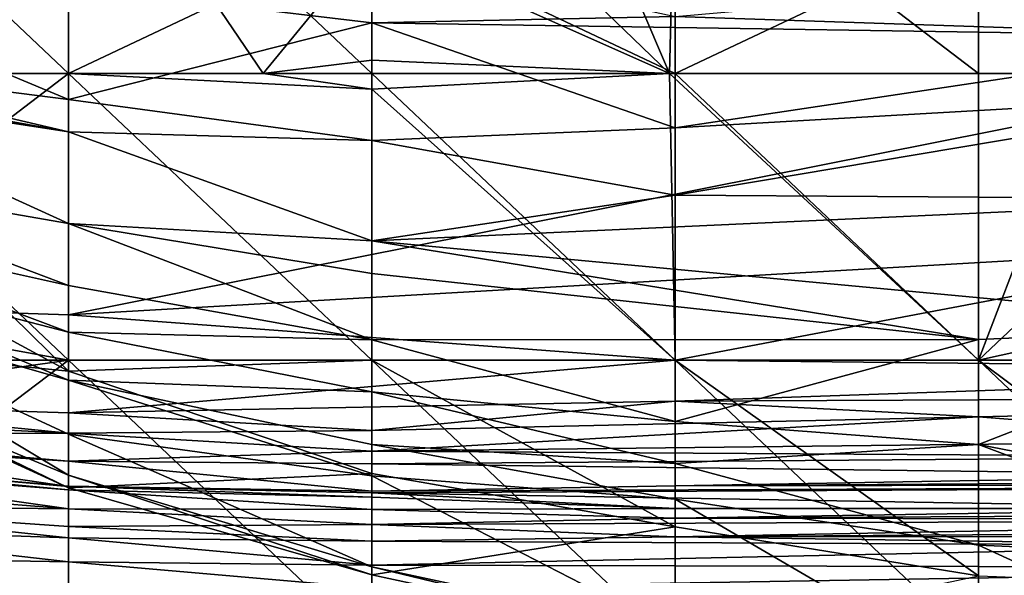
# Model space of a CAD drawing. Extents: x -161 to 11, y -10 to 160.
# Tile 19 of 256: x -0.97025 to -0.95601, y -0.34721 to -0.33918. Entities that reach past the tile are written whole.
import ezdxf

# ---------------------------------------------------------------- set-up
doc = ezdxf.new("R2010")
doc.units = 0

msp = doc.modelspace()

# ---------------------------------------------------------------- linework, layer by layer
for points in [[(-0.960769, -0.339952, 0.001639), (-0.969548, -0.335802, 0.001775), (-0.960769, -0.331652, 0.001627)], [(-0.960769, -0.339952, 0.001639), (-0.960769, -0.331652, 0.001627), (-0.95199, -0.335802, 0.001335)], [(-0.969548, -0.335802, 0.011613), (-0.973938, -0.339952, 0.013389), (-0.969548, -0.339952, 0.011612)], [(-0.969548, -0.335802, 0.011613), (-0.973735, -0.335802, 0.011407), (-0.973938, -0.339952, 0.013389)], [(-0.969548, -0.335802, 0.001775), (-0.969548, -0.339952, 0.00213), (-0.973938, -0.335802, 0.002064)], [(-0.969548, -0.339952, 0.00213), (-0.973938, -0.339952, 0.003003), (-0.973938, -0.335802, 0.002064)], [(-0.969548, -0.335802, 0.273443), (-0.973938, -0.335802, 0.27361), (-0.969548, -0.339952, 0.273297)], [(-0.969548, -0.339952, 0.273297), (-0.973938, -0.335802, 0.27361), (-0.973938, -0.339952, 0.273242)], [(-0.969548, -0.339952, 0.011612), (-0.96673, -0.339952, 0.011407), (-0.969548, -0.335802, 0.011613)], [(-0.96673, -0.339952, 0.011407), (-0.965159, -0.338036, 0.015164), (-0.969548, -0.335802, 0.011613)], [(-0.965159, -0.339952, 0.001798), (-0.969548, -0.339952, 0.00213), (-0.969548, -0.335802, 0.001775)], [(-0.960769, -0.339952, 0.001639), (-0.965159, -0.339952, 0.001798), (-0.969548, -0.335802, 0.001775)], [(-0.960769, -0.335802, 0.273083), (-0.969548, -0.335802, 0.273443), (-0.969548, -0.339952, 0.273297)], [(-0.95199, -0.339952, 0.272506), (-0.960769, -0.335802, 0.273083), (-0.969548, -0.339952, 0.273297)], [(-0.965159, -0.338036, 0.015164), (-0.96085, -0.339952, 0.015164), (-0.965159, -0.335802, 0.017995)], [(-0.965159, -0.335802, 0.017995), (-0.96085, -0.339952, 0.015164), (-0.962625, -0.335802, 0.018921)], [(-0.96085, -0.339952, 0.015164), (-0.960769, -0.336604, 0.018921), (-0.962625, -0.335802, 0.018921)], [(-0.95199, -0.339952, 0.001414), (-0.960769, -0.339952, 0.001639), (-0.95199, -0.335802, 0.001335)], [(-0.960769, -0.335802, 0.273083), (-0.95199, -0.339952, 0.272506), (-0.95199, -0.335802, 0.272841)], [(-0.960769, -0.336604, 0.018921), (-0.96085, -0.339952, 0.015164), (-0.95638, -0.339952, 0.016029)], [(-0.95638, -0.336949, 0.018921), (-0.960769, -0.336604, 0.018921), (-0.95638, -0.339952, 0.016029)], [(-0.95199, -0.338967, 0.015164), (-0.95638, -0.336949, 0.018921), (-0.954789, -0.339952, 0.015164)], [(-0.954789, -0.339952, 0.015164), (-0.95638, -0.336949, 0.018921), (-0.95638, -0.339952, 0.016029)], [(-0.96673, -0.339952, 0.011407), (-0.965159, -0.339762, 0.011407), (-0.965159, -0.338036, 0.015164)], [(-0.965159, -0.338036, 0.015164), (-0.965159, -0.339762, 0.011407), (-0.96085, -0.339952, 0.015164)], [(-0.960769, -0.33913, 0.08655), (-0.9476, -0.337972, 0.090307), (-0.95199, -0.339425, 0.079035)], [(-0.965159, -0.338169, 0.097821), (-0.965159, -0.339221, 0.08655), (-0.969548, -0.338694, 0.090307)], [(-0.965159, -0.339221, 0.08655), (-0.965159, -0.338169, 0.097821), (-0.960769, -0.33913, 0.08655)], [(-0.969548, -0.340332, 0.075278), (-0.973938, -0.338493, 0.082792), (-0.969548, -0.338694, 0.090307)], [(-0.969548, -0.340332, 0.075278), (-0.973938, -0.339773, 0.071521), (-0.973938, -0.338493, 0.082792)], [(-0.969548, -0.338694, 0.090307), (-0.965159, -0.339221, 0.08655), (-0.969548, -0.340332, 0.075278)], [(-0.95199, -0.339425, 0.079035), (-0.965159, -0.339221, 0.08655), (-0.960769, -0.33913, 0.08655)], [(-0.969548, -0.340332, 0.075278), (-0.965159, -0.339221, 0.08655), (-0.965159, -0.340921, 0.071521)], [(-0.965159, -0.340921, 0.071521), (-0.965159, -0.339221, 0.08655), (-0.960769, -0.340742, 0.071521)], [(-0.95199, -0.339425, 0.079035), (-0.960769, -0.340742, 0.071521), (-0.965159, -0.339221, 0.08655)], [(-0.960769, -0.340742, 0.071521), (-0.95199, -0.339425, 0.079035), (-0.95199, -0.340237, 0.071521)], [(-0.973938, -0.339773, 0.071521), (-0.969548, -0.340796, 0.071521), (-0.974243, -0.339952, 0.067764)], [(-0.969548, -0.340332, 0.075278), (-0.969548, -0.340796, 0.071521), (-0.973938, -0.339773, 0.071521)], [(-0.965159, -0.340181, 0.011407), (-0.965159, -0.339762, 0.011407), (-0.96673, -0.339952, 0.011407)], [(-0.96085, -0.339952, 0.015164), (-0.965159, -0.339762, 0.011407), (-0.965159, -0.340181, 0.011407)], [(-0.969548, -0.340796, 0.071521), (-0.973938, -0.340123, 0.067764), (-0.974243, -0.339952, 0.067764)], [(-0.973938, -0.339952, 0.013389), (-0.969548, -0.344259, 0.015164), (-0.969548, -0.339952, 0.011612)], [(-0.969548, -0.344259, 0.015164), (-0.973938, -0.339952, 0.013389), (-0.973938, -0.341882, 0.015164)], [(-0.969548, -0.344102, 0.003758), (-0.973938, -0.344102, 0.005124), (-0.973938, -0.339952, 0.003003)], [(-0.969548, -0.339952, 0.00213), (-0.969548, -0.344102, 0.003758), (-0.973938, -0.339952, 0.003003)], [(-0.969548, -0.339952, 0.273297), (-0.973938, -0.339952, 0.273242), (-0.973938, -0.3433, 0.270649)], [(-0.969548, -0.343445, 0.270649), (-0.969548, -0.339952, 0.273297), (-0.973938, -0.3433, 0.270649)], [(-0.965159, -0.344102, 0.013306), (-0.969548, -0.339952, 0.011612), (-0.969548, -0.344259, 0.015164)], [(-0.965159, -0.340181, 0.011407), (-0.969548, -0.339952, 0.011612), (-0.965159, -0.344102, 0.013306)], [(-0.969548, -0.339952, 0.011612), (-0.965159, -0.340181, 0.011407), (-0.96673, -0.339952, 0.011407)], [(-0.965159, -0.339952, 0.001798), (-0.965159, -0.344102, 0.002961), (-0.969548, -0.339952, 0.00213)], [(-0.965159, -0.344102, 0.002961), (-0.969548, -0.344102, 0.003758), (-0.969548, -0.339952, 0.00213)], [(-0.95199, -0.339952, 0.272506), (-0.969548, -0.339952, 0.273297), (-0.969548, -0.343445, 0.270649)], [(-0.95199, -0.342439, 0.270649), (-0.95199, -0.339952, 0.272506), (-0.969548, -0.343445, 0.270649)], [(-0.960769, -0.344102, 0.01223), (-0.96085, -0.339952, 0.015164), (-0.965159, -0.340181, 0.011407)], [(-0.965159, -0.339952, 0.001798), (-0.960769, -0.339952, 0.001639), (-0.960769, -0.344102, 0.002534)], [(-0.960769, -0.344102, 0.002534), (-0.965159, -0.344102, 0.002961), (-0.965159, -0.339952, 0.001798)], [(-0.96085, -0.339952, 0.015164), (-0.95638, -0.344102, 0.011557), (-0.95638, -0.339952, 0.016029)], [(-0.95638, -0.344102, 0.011557), (-0.96085, -0.339952, 0.015164), (-0.960769, -0.344102, 0.01223)], [(-0.95638, -0.344102, 0.002246), (-0.960769, -0.344102, 0.002534), (-0.960769, -0.339952, 0.001639)], [(-0.95199, -0.339952, 0.001414), (-0.95638, -0.344102, 0.002246), (-0.960769, -0.339952, 0.001639)], [(-0.95638, -0.339952, 0.016029), (-0.95638, -0.344102, 0.011557), (-0.954789, -0.339952, 0.015164)], [(-0.95199, -0.34313, 0.011407), (-0.954789, -0.339952, 0.015164), (-0.95638, -0.344102, 0.011557)], [(-0.95199, -0.339952, 0.001414), (-0.95199, -0.344102, 0.002187), (-0.95638, -0.344102, 0.002246)], [(-0.973938, -0.340123, 0.067764), (-0.969548, -0.340796, 0.071521), (-0.969548, -0.342125, 0.06025)], [(-0.973938, -0.340123, 0.067764), (-0.969548, -0.342125, 0.06025), (-0.973938, -0.341364, 0.056493)], [(-0.960769, -0.344102, 0.01223), (-0.965159, -0.340181, 0.011407), (-0.965159, -0.344102, 0.013306)], [(-0.960769, -0.341716, 0.064007), (-0.95199, -0.340237, 0.071521), (-0.95199, -0.34177, 0.06025)], [(-0.95199, -0.340237, 0.071521), (-0.960769, -0.341716, 0.064007), (-0.960769, -0.340742, 0.071521)], [(-0.969548, -0.340796, 0.071521), (-0.969548, -0.340332, 0.075278), (-0.965159, -0.340921, 0.071521)], [(-0.965159, -0.340921, 0.071521), (-0.960769, -0.340742, 0.071521), (-0.960769, -0.341716, 0.064007)], [(-0.969548, -0.342125, 0.06025), (-0.969548, -0.340796, 0.071521), (-0.965159, -0.342372, 0.06025)], [(-0.969548, -0.340796, 0.071521), (-0.965159, -0.340921, 0.071521), (-0.965159, -0.342372, 0.06025)], [(-0.965159, -0.340921, 0.071521), (-0.960769, -0.341716, 0.064007), (-0.965159, -0.342372, 0.06025)], [(-0.969548, -0.343022, 0.052735), (-0.973938, -0.341364, 0.056493), (-0.969548, -0.342125, 0.06025)], [(-0.973938, -0.341364, 0.056493), (-0.969548, -0.343022, 0.052735), (-0.973938, -0.342045, 0.048978)], [(-0.95199, -0.34177, 0.06025), (-0.965159, -0.342372, 0.06025), (-0.960769, -0.341716, 0.064007)], [(-0.973938, -0.343822, 0.018921), (-0.969548, -0.344259, 0.015164), (-0.973938, -0.341882, 0.015164)], [(-0.95199, -0.34177, 0.06025), (-0.95199, -0.343608, 0.048978), (-0.965159, -0.342372, 0.06025)], [(-0.969548, -0.343696, 0.045221), (-0.973938, -0.342045, 0.048978), (-0.969548, -0.343022, 0.052735)], [(-0.973938, -0.342045, 0.048978), (-0.969548, -0.343696, 0.045221), (-0.973938, -0.34256, 0.041464)], [(-0.965159, -0.342372, 0.06025), (-0.965159, -0.342847, 0.056493), (-0.969548, -0.342125, 0.06025)], [(-0.965159, -0.342847, 0.056493), (-0.965159, -0.343807, 0.048978), (-0.969548, -0.342125, 0.06025)], [(-0.969548, -0.343022, 0.052735), (-0.969548, -0.342125, 0.06025), (-0.965159, -0.343807, 0.048978)], [(-0.960769, -0.344102, 0.268439), (-0.95199, -0.342439, 0.270649), (-0.969548, -0.343445, 0.270649)], [(-0.95638, -0.3438, 0.048978), (-0.965159, -0.342372, 0.06025), (-0.95199, -0.343608, 0.048978)], [(-0.965159, -0.342847, 0.056493), (-0.965159, -0.342372, 0.06025), (-0.95638, -0.3438, 0.048978)], [(-0.95199, -0.342439, 0.270649), (-0.960769, -0.344102, 0.268439), (-0.9476, -0.344238, 0.266891)], [(-0.973938, -0.34256, 0.041464), (-0.969548, -0.343696, 0.045221), (-0.969548, -0.344389, 0.03395)], [(-0.973938, -0.34256, 0.041464), (-0.969548, -0.344389, 0.03395), (-0.973938, -0.343139, 0.030193)], [(-0.965159, -0.343807, 0.048978), (-0.965159, -0.342847, 0.056493), (-0.95638, -0.3438, 0.048978)], [(-0.965159, -0.343807, 0.048978), (-0.969548, -0.343696, 0.045221), (-0.969548, -0.343022, 0.052735)], [(-0.969548, -0.344389, 0.03395), (-0.969548, -0.34517, 0.026436), (-0.973938, -0.343139, 0.030193)], [(-0.973938, -0.343139, 0.030193), (-0.969548, -0.34517, 0.026436), (-0.969548, -0.345762, 0.022678)], [(-0.973938, -0.343139, 0.030193), (-0.969548, -0.345762, 0.022678), (-0.973938, -0.343939, 0.022678)], [(-0.95199, -0.344102, 0.011566), (-0.95199, -0.34313, 0.011407), (-0.95638, -0.344102, 0.011557)], [(-0.973938, -0.3433, 0.270649), (-0.969548, -0.344102, 0.269198), (-0.969548, -0.343445, 0.270649)], [(-0.969548, -0.344102, 0.269198), (-0.973938, -0.3433, 0.270649), (-0.973938, -0.344102, 0.268831)], [(-0.969548, -0.343445, 0.270649), (-0.969548, -0.344102, 0.269198), (-0.960769, -0.344102, 0.268439)], [(-0.965159, -0.343807, 0.048978), (-0.965159, -0.344558, 0.041464), (-0.969548, -0.343696, 0.045221)], [(-0.969548, -0.343696, 0.045221), (-0.965159, -0.344558, 0.041464), (-0.969548, -0.344389, 0.03395)], [(-0.95638, -0.3438, 0.048978), (-0.95199, -0.343608, 0.048978), (-0.95638, -0.345319, 0.041464)], [(-0.95638, -0.345319, 0.041464), (-0.95199, -0.343608, 0.048978), (-0.95199, -0.346171, 0.037707)], [(-0.973938, -0.343939, 0.022678), (-0.969548, -0.345948, 0.018921), (-0.973938, -0.343822, 0.018921)], [(-0.969548, -0.344259, 0.015164), (-0.973938, -0.343822, 0.018921), (-0.969548, -0.345948, 0.018921)], [(-0.95638, -0.3438, 0.048978), (-0.960769, -0.344985, 0.041464), (-0.965159, -0.343807, 0.048978)], [(-0.965159, -0.344558, 0.041464), (-0.965159, -0.343807, 0.048978), (-0.960769, -0.344985, 0.041464)], [(-0.960769, -0.344985, 0.041464), (-0.95638, -0.3438, 0.048978), (-0.95638, -0.345319, 0.041464)], [(-0.969548, -0.345762, 0.022678), (-0.969548, -0.345948, 0.018921), (-0.973938, -0.343939, 0.022678)], [(-0.969548, -0.344102, 0.003758), (-0.973938, -0.347422, 0.00765), (-0.973938, -0.344102, 0.005124)], [(-0.969548, -0.348252, 0.006735), (-0.973938, -0.347422, 0.00765), (-0.969548, -0.344102, 0.003758)], [(-0.973938, -0.344102, 0.268831), (-0.973938, -0.344722, 0.266891), (-0.969548, -0.344102, 0.269198)], [(-0.973938, -0.344722, 0.266891), (-0.969548, -0.344862, 0.266891), (-0.969548, -0.344102, 0.269198)], [(-0.969548, -0.344259, 0.015164), (-0.965159, -0.34574, 0.015164), (-0.965159, -0.344102, 0.013306)], [(-0.965159, -0.344102, 0.002961), (-0.965159, -0.348252, 0.005597), (-0.969548, -0.344102, 0.003758)], [(-0.969548, -0.348252, 0.006735), (-0.969548, -0.344102, 0.003758), (-0.965159, -0.348252, 0.005597)], [(-0.969548, -0.344102, 0.269198), (-0.969548, -0.344862, 0.266891), (-0.960769, -0.344102, 0.268439)], [(-0.969548, -0.344862, 0.266891), (-0.960769, -0.344692, 0.266891), (-0.960769, -0.344102, 0.268439)], [(-0.960769, -0.344102, 0.002534), (-0.960769, -0.348252, 0.004776), (-0.965159, -0.344102, 0.002961)], [(-0.965159, -0.348252, 0.005597), (-0.965159, -0.344102, 0.002961), (-0.960769, -0.348252, 0.004776)], [(-0.965159, -0.344102, 0.013306), (-0.960769, -0.346511, 0.015164), (-0.960769, -0.344102, 0.01223)], [(-0.965159, -0.344102, 0.013306), (-0.965159, -0.34574, 0.015164), (-0.960769, -0.346511, 0.015164)], [(-0.960769, -0.344102, 0.01223), (-0.95638, -0.347219, 0.015164), (-0.95638, -0.344102, 0.011557)], [(-0.960769, -0.344102, 0.01223), (-0.960769, -0.346511, 0.015164), (-0.95638, -0.347219, 0.015164)], [(-0.95638, -0.344102, 0.002246), (-0.95638, -0.348252, 0.004291), (-0.960769, -0.344102, 0.002534)], [(-0.960769, -0.348252, 0.004776), (-0.960769, -0.344102, 0.002534), (-0.95638, -0.348252, 0.004291)], [(-0.960769, -0.344102, 0.268439), (-0.960769, -0.344692, 0.266891), (-0.9476, -0.344238, 0.266891)], [(-0.95638, -0.348252, 0.004291), (-0.95638, -0.344102, 0.002246), (-0.95199, -0.348252, 0.004108)], [(-0.95638, -0.344102, 0.011557), (-0.95199, -0.347384, 0.015164), (-0.95199, -0.344102, 0.011566)], [(-0.95638, -0.347219, 0.015164), (-0.95199, -0.347384, 0.015164), (-0.95638, -0.344102, 0.011557)], [(-0.95199, -0.344102, 0.002187), (-0.95199, -0.348252, 0.004108), (-0.95638, -0.344102, 0.002246)], [(-0.965159, -0.34574, 0.015164), (-0.969548, -0.344259, 0.015164), (-0.969548, -0.345948, 0.018921)], [(-0.94321, -0.344616, 0.263134), (-0.9476, -0.344238, 0.266891), (-0.960769, -0.344692, 0.266891)], [(-0.965159, -0.344558, 0.041464), (-0.965159, -0.345319, 0.03395), (-0.969548, -0.344389, 0.03395)], [(-0.965159, -0.345774, 0.030193), (-0.969548, -0.344389, 0.03395), (-0.965159, -0.345319, 0.03395)], [(-0.969548, -0.344389, 0.03395), (-0.965159, -0.345774, 0.030193), (-0.969548, -0.34517, 0.026436)], [(-0.960769, -0.344985, 0.041464), (-0.960769, -0.345597, 0.037707), (-0.965159, -0.344558, 0.041464)], [(-0.965159, -0.344558, 0.041464), (-0.960769, -0.345597, 0.037707), (-0.965159, -0.345319, 0.03395)], [(-0.973938, -0.344722, 0.266891), (-0.969548, -0.345154, 0.263134), (-0.969548, -0.344862, 0.266891)], [(-0.973938, -0.344722, 0.266891), (-0.973938, -0.34494, 0.263134), (-0.969548, -0.345154, 0.263134)], [(-0.969548, -0.344862, 0.266891), (-0.965159, -0.345117, 0.263134), (-0.960769, -0.344692, 0.266891)], [(-0.960769, -0.344692, 0.266891), (-0.965159, -0.345117, 0.263134), (-0.95638, -0.34492, 0.263134)], [(-0.960769, -0.344692, 0.266891), (-0.95638, -0.34492, 0.263134), (-0.94321, -0.344616, 0.263134)], [(-0.95638, -0.34492, 0.263134), (-0.95199, -0.345267, 0.251863), (-0.94321, -0.344616, 0.263134)], [(-0.969548, -0.344862, 0.266891), (-0.969548, -0.345154, 0.263134), (-0.965159, -0.345117, 0.263134)], [(-0.969548, -0.345154, 0.263134), (-0.973938, -0.34494, 0.263134), (-0.973938, -0.345181, 0.251863)], [(-0.965159, -0.345117, 0.263134), (-0.965159, -0.345417, 0.25562), (-0.95638, -0.34492, 0.263134)], [(-0.965159, -0.345417, 0.25562), (-0.95199, -0.345267, 0.251863), (-0.95638, -0.34492, 0.263134)], [(-0.960769, -0.345597, 0.037707), (-0.960769, -0.344985, 0.041464), (-0.95638, -0.345319, 0.041464)], [(-0.969548, -0.345154, 0.263134), (-0.973938, -0.345181, 0.251863), (-0.969548, -0.34556, 0.248106)], [(-0.969548, -0.345154, 0.263134), (-0.965159, -0.345417, 0.25562), (-0.965159, -0.345117, 0.263134)], [(-0.969548, -0.34556, 0.248106), (-0.965159, -0.345417, 0.25562), (-0.969548, -0.345154, 0.263134)], [(-0.969548, -0.34556, 0.248106), (-0.973938, -0.345181, 0.251863), (-0.973938, -0.345285, 0.240592)], [(-0.973938, -0.345285, 0.240592), (-0.973938, -0.345548, 0.218049), (-0.969548, -0.345927, 0.218049)], [(-0.969548, -0.345927, 0.218049), (-0.969548, -0.34556, 0.248106), (-0.973938, -0.345285, 0.240592)], [(-0.969548, -0.34517, 0.026436), (-0.965159, -0.34709, 0.022678), (-0.969548, -0.345762, 0.022678)], [(-0.965159, -0.345774, 0.030193), (-0.965159, -0.34709, 0.022678), (-0.969548, -0.34517, 0.026436)], [(-0.965159, -0.345417, 0.25562), (-0.95199, -0.345499, 0.244349), (-0.95199, -0.345267, 0.251863)], [(-0.969548, -0.34556, 0.248106), (-0.965159, -0.345601, 0.248106), (-0.965159, -0.345417, 0.25562)], [(-0.960769, -0.346111, 0.03395), (-0.965159, -0.345319, 0.03395), (-0.960769, -0.345597, 0.037707)], [(-0.965159, -0.345319, 0.03395), (-0.960769, -0.346111, 0.03395), (-0.965159, -0.345774, 0.030193)], [(-0.965159, -0.345417, 0.25562), (-0.965159, -0.345601, 0.248106), (-0.95199, -0.345499, 0.244349)], [(-0.960769, -0.345597, 0.037707), (-0.95638, -0.345319, 0.041464), (-0.95638, -0.346778, 0.03395)], [(-0.95199, -0.346171, 0.037707), (-0.95199, -0.346962, 0.03395), (-0.95638, -0.345319, 0.041464)], [(-0.95638, -0.345319, 0.041464), (-0.95199, -0.346962, 0.03395), (-0.95638, -0.346778, 0.03395)], [(-0.969548, -0.345927, 0.218049), (-0.973938, -0.345548, 0.218049), (-0.969548, -0.345924, 0.210535)], [(-0.973938, -0.345548, 0.218049), (-0.973938, -0.345567, 0.210535), (-0.969548, -0.345924, 0.210535)], [(-0.969548, -0.345924, 0.210535), (-0.973938, -0.345567, 0.210535), (-0.969548, -0.345977, 0.206778)], [(-0.973938, -0.345567, 0.210535), (-0.973938, -0.34563, 0.206778), (-0.969548, -0.345977, 0.206778)], [(-0.969548, -0.34556, 0.248106), (-0.965159, -0.345997, 0.218049), (-0.965159, -0.345601, 0.248106)], [(-0.969548, -0.34556, 0.248106), (-0.969548, -0.345927, 0.218049), (-0.965159, -0.345997, 0.218049)], [(-0.95199, -0.345764, 0.22932), (-0.95199, -0.345499, 0.244349), (-0.965159, -0.345601, 0.248106)], [(-0.969548, -0.345977, 0.206778), (-0.973938, -0.34563, 0.206778), (-0.969548, -0.34625, 0.195506)], [(-0.973938, -0.34563, 0.206778), (-0.973938, -0.345903, 0.195506), (-0.969548, -0.34625, 0.195506)], [(-0.965159, -0.345997, 0.218049), (-0.95199, -0.345764, 0.22932), (-0.965159, -0.345601, 0.248106)], [(-0.960769, -0.345597, 0.037707), (-0.95638, -0.346778, 0.03395), (-0.960769, -0.346111, 0.03395)], [(-0.965159, -0.347205, 0.018921), (-0.965159, -0.34574, 0.015164), (-0.969548, -0.345948, 0.018921)], [(-0.965159, -0.347205, 0.018921), (-0.969548, -0.345762, 0.022678), (-0.965159, -0.34709, 0.022678)], [(-0.969548, -0.345762, 0.022678), (-0.965159, -0.347205, 0.018921), (-0.969548, -0.345948, 0.018921)], [(-0.965159, -0.34574, 0.015164), (-0.965159, -0.347205, 0.018921), (-0.960769, -0.346511, 0.015164)], [(-0.960769, -0.34592, 0.225563), (-0.95199, -0.345764, 0.22932), (-0.965159, -0.345997, 0.218049)], [(-0.960769, -0.348031, 0.022678), (-0.965159, -0.345774, 0.030193), (-0.960769, -0.346111, 0.03395)], [(-0.960769, -0.348031, 0.022678), (-0.965159, -0.34709, 0.022678), (-0.965159, -0.345774, 0.030193)], [(-0.95199, -0.345764, 0.22932), (-0.960769, -0.34592, 0.225563), (-0.934431, -0.345745, 0.218049)], [(-0.938821, -0.345883, 0.210535), (-0.934431, -0.345745, 0.218049), (-0.960769, -0.34592, 0.225563)], [(-0.969548, -0.34625, 0.195506), (-0.973938, -0.345903, 0.195506), (-0.973938, -0.346203, 0.176721)], [(-0.965159, -0.345997, 0.218049), (-0.969548, -0.345927, 0.218049), (-0.969548, -0.345924, 0.210535)], [(-0.965159, -0.345997, 0.218049), (-0.969548, -0.345924, 0.210535), (-0.965159, -0.34602, 0.210535)], [(-0.965159, -0.34602, 0.210535), (-0.969548, -0.345924, 0.210535), (-0.965159, -0.346082, 0.206778)], [(-0.969548, -0.345924, 0.210535), (-0.969548, -0.345977, 0.206778), (-0.965159, -0.346082, 0.206778)], [(-0.969548, -0.34625, 0.195506), (-0.965159, -0.34626, 0.199263), (-0.969548, -0.345977, 0.206778)], [(-0.965159, -0.34626, 0.199263), (-0.965159, -0.346082, 0.206778), (-0.969548, -0.345977, 0.206778)], [(-0.965159, -0.345997, 0.218049), (-0.965159, -0.34602, 0.210535), (-0.938821, -0.345883, 0.210535)], [(-0.960769, -0.34592, 0.225563), (-0.965159, -0.345997, 0.218049), (-0.938821, -0.345883, 0.210535)], [(-0.965159, -0.34602, 0.210535), (-0.95199, -0.346244, 0.195506), (-0.938821, -0.345883, 0.210535)], [(-0.965159, -0.346082, 0.206778), (-0.960769, -0.346244, 0.199263), (-0.965159, -0.34602, 0.210535)], [(-0.960769, -0.346244, 0.199263), (-0.95199, -0.346244, 0.195506), (-0.965159, -0.34602, 0.210535)], [(-0.965159, -0.34626, 0.199263), (-0.960769, -0.346244, 0.199263), (-0.965159, -0.346082, 0.206778)], [(-0.95638, -0.346778, 0.03395), (-0.95638, -0.348671, 0.022678), (-0.960769, -0.346111, 0.03395)], [(-0.960769, -0.348031, 0.022678), (-0.960769, -0.346111, 0.03395), (-0.95638, -0.348671, 0.022678)], [(-0.969548, -0.34625, 0.195506), (-0.973938, -0.346203, 0.176721), (-0.969548, -0.346507, 0.176721)], [(-0.969548, -0.346507, 0.176721), (-0.973938, -0.346203, 0.176721), (-0.969548, -0.346671, 0.169206)], [(-0.969548, -0.346671, 0.169206), (-0.973938, -0.346203, 0.176721), (-0.973938, -0.346516, 0.161692)], [(-0.965159, -0.34626, 0.199263), (-0.969548, -0.34625, 0.195506), (-0.965159, -0.346479, 0.184235)], [(-0.965159, -0.346479, 0.184235), (-0.969548, -0.34625, 0.195506), (-0.969548, -0.346507, 0.176721)], [(-0.965159, -0.34626, 0.199263), (-0.960769, -0.346384, 0.191749), (-0.960769, -0.346244, 0.199263)], [(-0.965159, -0.346479, 0.184235), (-0.960769, -0.346384, 0.191749), (-0.965159, -0.34626, 0.199263)], [(-0.960769, -0.346244, 0.199263), (-0.960769, -0.346384, 0.191749), (-0.95199, -0.346244, 0.195506)], [(-0.95199, -0.346244, 0.195506), (-0.960769, -0.346384, 0.191749), (-0.94321, -0.346294, 0.187992)], [(-0.9476, -0.346407, 0.180478), (-0.94321, -0.346294, 0.187992), (-0.960769, -0.346384, 0.191749)], [(-0.960769, -0.346384, 0.191749), (-0.965159, -0.346479, 0.184235), (-0.9476, -0.346407, 0.180478)], [(-0.9476, -0.346407, 0.180478), (-0.965159, -0.346479, 0.184235), (-0.960769, -0.346656, 0.172963)], [(-0.9476, -0.346407, 0.180478), (-0.960769, -0.346656, 0.172963), (-0.925652, -0.346419, 0.169206)], [(-0.925652, -0.346419, 0.169206), (-0.960769, -0.346656, 0.172963), (-0.934431, -0.346635, 0.161692)], [(-0.969548, -0.346671, 0.169206), (-0.973938, -0.346516, 0.161692), (-0.969548, -0.347017, 0.154178)], [(-0.969548, -0.347017, 0.154178), (-0.973938, -0.346516, 0.161692), (-0.973938, -0.34694, 0.146664)], [(-0.965159, -0.346479, 0.184235), (-0.969548, -0.346507, 0.176721), (-0.965159, -0.346719, 0.169206)], [(-0.969548, -0.346671, 0.169206), (-0.965159, -0.346719, 0.169206), (-0.969548, -0.346507, 0.176721)], [(-0.965159, -0.346719, 0.169206), (-0.960769, -0.346656, 0.172963), (-0.965159, -0.346479, 0.184235)], [(-0.960769, -0.348152, 0.018921), (-0.960769, -0.346511, 0.015164), (-0.965159, -0.347205, 0.018921)], [(-0.960769, -0.346511, 0.015164), (-0.960769, -0.348152, 0.018921), (-0.95638, -0.347219, 0.015164)], [(-0.969548, -0.346671, 0.169206), (-0.965159, -0.347064, 0.154178), (-0.965159, -0.346719, 0.169206)], [(-0.969548, -0.347017, 0.154178), (-0.965159, -0.347064, 0.154178), (-0.969548, -0.346671, 0.169206)], [(-0.965159, -0.346719, 0.169206), (-0.95199, -0.34678, 0.161692), (-0.960769, -0.346656, 0.172963)], [(-0.965159, -0.346719, 0.169206), (-0.965159, -0.347064, 0.154178), (-0.95199, -0.34678, 0.161692)], [(-0.960769, -0.346656, 0.172963), (-0.95199, -0.34678, 0.161692), (-0.934431, -0.346635, 0.161692)], [(-0.9476, -0.347103, 0.146664), (-0.95199, -0.34678, 0.161692), (-0.965159, -0.347064, 0.154178)], [(-0.95199, -0.346962, 0.03395), (-0.95199, -0.348792, 0.022678), (-0.95638, -0.346778, 0.03395)], [(-0.95638, -0.348671, 0.022678), (-0.95638, -0.346778, 0.03395), (-0.95199, -0.348792, 0.022678)], [(-0.969548, -0.347017, 0.154178), (-0.973938, -0.34694, 0.146664), (-0.969548, -0.347502, 0.139149)], [(-0.973938, -0.34694, 0.146664), (-0.973938, -0.347361, 0.135392), (-0.969548, -0.347502, 0.139149)], [(-0.969548, -0.347017, 0.154178), (-0.965159, -0.347397, 0.142906), (-0.965159, -0.347064, 0.154178)], [(-0.969548, -0.347502, 0.139149), (-0.965159, -0.347397, 0.142906), (-0.969548, -0.347017, 0.154178)], [(-0.965159, -0.347064, 0.154178), (-0.965159, -0.347397, 0.142906), (-0.9476, -0.347103, 0.146664)], [(-0.960769, -0.348152, 0.018921), (-0.965159, -0.34709, 0.022678), (-0.960769, -0.348031, 0.022678)], [(-0.965159, -0.34709, 0.022678), (-0.960769, -0.348152, 0.018921), (-0.965159, -0.347205, 0.018921)], [(-0.965159, -0.347397, 0.142906), (-0.95638, -0.347702, 0.131635), (-0.9476, -0.347103, 0.146664)], [(-0.95638, -0.347702, 0.131635), (-0.94321, -0.347352, 0.135392), (-0.9476, -0.347103, 0.146664)]]:
    msp.add_3dface(points)

doc.saveas('drawing.dxf')
